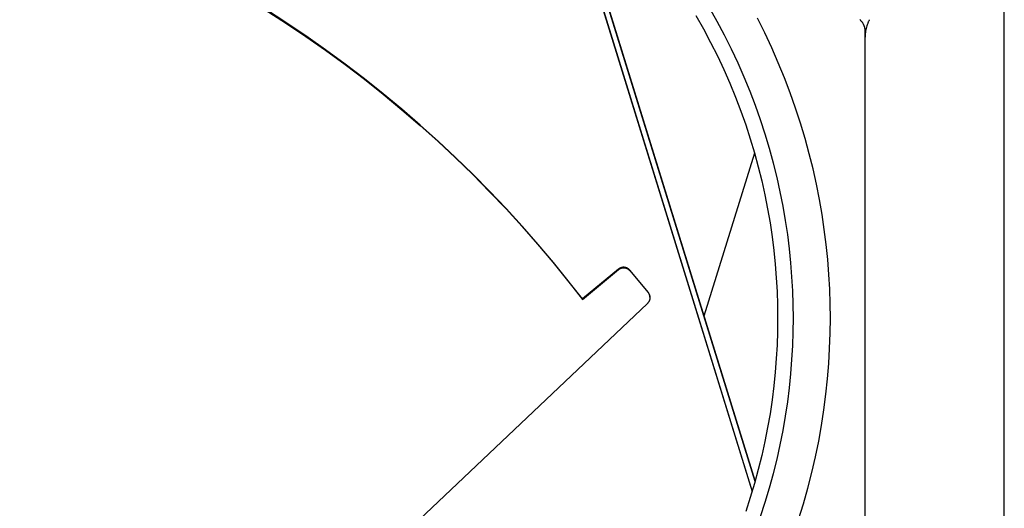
# Model space of a CAD drawing. Header units: millimetres. Extents: x -7950 to -6950, y 4408 to 5408.
# Tile 100 of 111: x -7181 to -7056, y 5089 to 5152. Entities that reach past the tile are written whole.
import ezdxf

# ---------------------------------------------------------------- set-up
doc = ezdxf.new("R2010")
doc.units = ezdxf.units.MM
doc.layers.add('SHOW Mini_Barndoor 002', color=7, linetype='Continuous', true_color=0x000000)

msp = doc.modelspace()

# ---------------------------------------------------------------- linework, layer by layer
at = {"layer": 'SHOW Mini_Barndoor 002', "color": 18, "lineweight": -3, "true_color": 0x000000}
for points in [[(-7056.249, 5023.113), (-7056.249, 5204.043)], [(-7056.223, 5023.113), (-7056.223, 5204.043)], [(-7113.501, 5173.061), (-7088.294, 5091.541)], [(-7113.48, 5173.044), (-7088.286, 5091.567)], [(-7112.502, 5172.241), (-7087.924, 5092.81)], [(-7087.916, 5092.837), (-7112.48, 5172.223)], [(-7087.216, 5088.353), (-7086.621, 5090.178), (-7086.073, 5092.006), (-7085.574, 5093.835), (-7085.121, 5095.664), (-7084.716, 5097.49), (-7084.356, 5099.312), (-7084.042, 5101.13), (-7083.772, 5102.94), (-7083.547, 5104.742), (-7083.364, 5106.534), (-7083.224, 5108.315), (-7083.125, 5110.083), (-7083.066, 5111.838), (-7083.047, 5113.578), (-7083.066, 5115.319), (-7083.125, 5117.073), (-7083.224, 5118.842), (-7083.364, 5120.623), (-7083.547, 5122.415), (-7083.772, 5124.217), (-7084.042, 5126.027), (-7084.356, 5127.844), (-7084.716, 5129.667), (-7085.121, 5131.493), (-7085.574, 5133.322), (-7086.073, 5135.151), (-7086.621, 5136.979), (-7087.216, 5138.803), (-7087.86, 5140.624), (-7088.552, 5142.437), (-7089.292, 5144.242), (-7090.082, 5146.037), (-7090.919, 5147.819), (-7091.806, 5149.587), (-7092.74, 5151.339), (-7093.722, 5153.073)], [(-7150.21, 5152.818), (-7147.619, 5151.149), (-7145.062, 5149.429), (-7142.541, 5147.658), (-7140.057, 5145.839), (-7137.612, 5143.972), (-7135.206, 5142.059), (-7132.843, 5140.1), (-7130.521, 5138.098), (-7128.244, 5136.053), (-7126.012, 5133.966), (-7123.825, 5131.841), (-7121.686, 5129.677), (-7119.594, 5127.476), (-7117.552, 5125.24), (-7115.559, 5122.971), (-7113.617, 5120.67), (-7111.725, 5118.339), (-7109.886, 5115.979)], [(-7109.886, 5116.031), (-7111.725, 5118.391), (-7113.616, 5120.722), (-7115.558, 5123.022), (-7117.551, 5125.291), (-7119.593, 5127.527), (-7121.684, 5129.727), (-7123.823, 5131.891), (-7126.009, 5134.016), (-7128.241, 5136.102), (-7130.518, 5138.147), (-7132.839, 5140.15), (-7135.202, 5142.108), (-7137.607, 5144.021), (-7140.052, 5145.888), (-7142.535, 5147.707), (-7145.056, 5149.477), (-7147.612, 5151.197), (-7150.203, 5152.866)], [(-7095.449, 5152.066), (-7094.493, 5150.376), (-7093.582, 5148.668), (-7092.719, 5146.945), (-7091.902, 5145.209), (-7091.133, 5143.46), (-7090.411, 5141.701), (-7089.737, 5139.934), (-7089.11, 5138.16), (-7088.529, 5136.382), (-7087.996, 5134.6), (-7087.509, 5132.818), (-7087.068, 5131.036), (-7086.673, 5129.256), (-7086.322, 5127.48), (-7086.016, 5125.71), (-7085.754, 5123.945), (-7085.534, 5122.19), (-7085.356, 5120.443), (-7085.219, 5118.708), (-7085.123, 5116.984), (-7085.066, 5115.274), (-7085.047, 5113.578), (-7085.066, 5111.883), (-7085.123, 5110.172), (-7085.219, 5108.449), (-7085.356, 5106.713), (-7085.534, 5104.967), (-7085.754, 5103.211), (-7086.016, 5101.447), (-7086.322, 5099.676), (-7086.673, 5097.9), (-7087.068, 5096.121), (-7087.509, 5094.339), (-7087.996, 5092.556), (-7088.529, 5090.775), (-7089.11, 5088.997)], [(-7082.387, 5087.983), (-7081.768, 5089.98), (-7081.203, 5091.98), (-7080.691, 5093.98), (-7080.232, 5095.977), (-7079.826, 5097.971), (-7079.471, 5099.959), (-7079.166, 5101.94), (-7078.911, 5103.912), (-7078.705, 5105.873), (-7078.547, 5107.821), (-7078.435, 5109.756), (-7078.369, 5111.676), (-7078.347, 5113.578), (-7078.367, 5115.423), (-7078.43, 5117.283), (-7078.535, 5119.158), (-7078.683, 5121.045), (-7078.877, 5122.945), (-7079.116, 5124.855), (-7079.401, 5126.773), (-7079.734, 5128.699), (-7080.116, 5130.631), (-7080.546, 5132.567), (-7081.025, 5134.505), (-7081.555, 5136.444), (-7082.135, 5138.381), (-7082.766, 5140.316), (-7083.448, 5142.245), (-7084.182, 5144.167), (-7084.967, 5146.08), (-7085.803, 5147.982), (-7086.691, 5149.872), (-7087.631, 5151.746)], [(-7074.608, 5151.564), (-7074.57, 5151.529), (-7074.533, 5151.493), (-7074.497, 5151.455), (-7074.462, 5151.418), (-7074.427, 5151.379), (-7074.394, 5151.339), (-7074.362, 5151.298), (-7074.331, 5151.257), (-7074.302, 5151.215), (-7074.273, 5151.173), (-7074.246, 5151.13), (-7074.219, 5151.086), (-7074.194, 5151.042), (-7074.17, 5150.997), (-7074.148, 5150.952), (-7074.126, 5150.906), (-7074.106, 5150.861), (-7074.087, 5150.815), (-7074.07, 5150.768), (-7074.053, 5150.722), (-7074.038, 5150.675), (-7074.024, 5150.629), (-7074.011, 5150.582), (-7074, 5150.535), (-7073.99, 5150.489), (-7073.98, 5150.442), (-7073.972, 5150.396), (-7073.966, 5150.35), (-7073.96, 5150.304), (-7073.955, 5150.258), (-7073.952, 5150.213), (-7073.949, 5150.168), (-7073.948, 5150.123), (-7073.947, 5150.078)], [(-7073.372, 5151.548), (-7073.402, 5151.495), (-7073.431, 5151.439), (-7073.46, 5151.382), (-7073.489, 5151.322), (-7073.517, 5151.259), (-7073.545, 5151.194), (-7073.573, 5151.128), (-7073.6, 5151.059), (-7073.651, 5150.915), (-7073.7, 5150.764), (-7073.746, 5150.606), (-7073.787, 5150.441), (-7073.824, 5150.273), (-7073.856, 5150.1), (-7073.883, 5149.924), (-7073.906, 5149.745), (-7073.924, 5149.563), (-7073.937, 5149.379), (-7073.944, 5149.193), (-7073.947, 5149.007)], [(-7073.947, 5150.078), (-7073.947, 5077.078)], [(-7087.993, 5134.59), (-7094.424, 5113.867)], [(-7105.277, 5119.831), (-7109.886, 5116.031)], [(-7109.886, 5115.979), (-7105.277, 5119.779)], [(-7103.867, 5119.7), (-7103.882, 5119.717), (-7103.897, 5119.733), (-7103.912, 5119.75), (-7103.928, 5119.766), (-7103.944, 5119.782), (-7103.961, 5119.798), (-7103.979, 5119.814), (-7103.997, 5119.829), (-7104.015, 5119.844), (-7104.034, 5119.858), (-7104.053, 5119.873), (-7104.073, 5119.886), (-7104.093, 5119.9), (-7104.114, 5119.913), (-7104.135, 5119.925), (-7104.157, 5119.938), (-7104.179, 5119.949), (-7104.201, 5119.96), (-7104.224, 5119.971), (-7104.247, 5119.981), (-7104.271, 5119.991), (-7104.294, 5120), (-7104.319, 5120.008), (-7104.343, 5120.016), (-7104.368, 5120.023), (-7104.392, 5120.03), (-7104.417, 5120.036), (-7104.443, 5120.041), (-7104.468, 5120.046), (-7104.494, 5120.05), (-7104.519, 5120.053), (-7104.545, 5120.056), (-7104.571, 5120.058), (-7104.597, 5120.06), (-7104.623, 5120.06), (-7104.648, 5120.06), (-7104.674, 5120.06), (-7104.7, 5120.059), (-7104.726, 5120.057), (-7104.751, 5120.054), (-7104.777, 5120.051), (-7104.802, 5120.047), (-7104.827, 5120.043), (-7104.852, 5120.037), (-7104.876, 5120.032), (-7104.901, 5120.026), (-7104.925, 5120.019), (-7104.948, 5120.011), (-7104.972, 5120.003), (-7104.995, 5119.995), (-7105.018, 5119.986), (-7105.04, 5119.977), (-7105.062, 5119.967), (-7105.084, 5119.956), (-7105.105, 5119.945), (-7105.126, 5119.934), (-7105.147, 5119.922), (-7105.167, 5119.91), (-7105.186, 5119.898), (-7105.205, 5119.885), (-7105.224, 5119.872), (-7105.242, 5119.859), (-7105.26, 5119.845), (-7105.277, 5119.831)], [(-7105.277, 5119.779), (-7105.26, 5119.793), (-7105.242, 5119.806), (-7105.224, 5119.82), (-7105.205, 5119.833), (-7105.186, 5119.846), (-7105.167, 5119.858), (-7105.147, 5119.87), (-7105.126, 5119.882), (-7105.105, 5119.893), (-7105.084, 5119.904), (-7105.062, 5119.914), (-7105.04, 5119.924), (-7105.018, 5119.934), (-7104.995, 5119.943), (-7104.972, 5119.951), (-7104.948, 5119.959), (-7104.925, 5119.966), (-7104.901, 5119.973), (-7104.876, 5119.979), (-7104.852, 5119.985), (-7104.827, 5119.99), (-7104.802, 5119.995), (-7104.777, 5119.999), (-7104.751, 5120.002), (-7104.726, 5120.004), (-7104.7, 5120.006), (-7104.674, 5120.007), (-7104.648, 5120.008), (-7104.623, 5120.008), (-7104.597, 5120.007), (-7104.571, 5120.006), (-7104.545, 5120.004), (-7104.519, 5120.001), (-7104.494, 5119.998), (-7104.468, 5119.994), (-7104.443, 5119.989), (-7104.417, 5119.984), (-7104.392, 5119.978), (-7104.368, 5119.971), (-7104.343, 5119.964), (-7104.319, 5119.956), (-7104.294, 5119.947), (-7104.271, 5119.938), (-7104.247, 5119.929), (-7104.224, 5119.919), (-7104.201, 5119.908), (-7104.179, 5119.897), (-7104.157, 5119.885), (-7104.135, 5119.873), (-7104.114, 5119.861), (-7104.093, 5119.848), (-7104.073, 5119.834), (-7104.053, 5119.82), (-7104.034, 5119.806), (-7104.015, 5119.791), (-7103.997, 5119.776), (-7103.979, 5119.761), (-7103.961, 5119.746), (-7103.944, 5119.73), (-7103.928, 5119.714), (-7103.912, 5119.698), (-7103.897, 5119.681), (-7103.882, 5119.664), (-7103.867, 5119.647)], [(-7105.277, 5119.779), (-7105.277, 5119.831)], [(-7103.867, 5119.647), (-7103.867, 5119.7)], [(-7101.528, 5116.896), (-7103.867, 5119.7)], [(-7103.867, 5119.647), (-7101.528, 5116.844)], [(-7101.528, 5116.844), (-7101.528, 5116.896)], [(-7101.296, 5116.254), (-7101.296, 5116.276), (-7101.297, 5116.297), (-7101.298, 5116.319), (-7101.299, 5116.34), (-7101.302, 5116.362), (-7101.304, 5116.383), (-7101.307, 5116.405), (-7101.311, 5116.426), (-7101.315, 5116.448), (-7101.319, 5116.469), (-7101.324, 5116.491), (-7101.329, 5116.512), (-7101.335, 5116.533), (-7101.342, 5116.554), (-7101.348, 5116.575), (-7101.356, 5116.596), (-7101.363, 5116.616), (-7101.372, 5116.637), (-7101.38, 5116.657), (-7101.389, 5116.677), (-7101.399, 5116.697), (-7101.409, 5116.716), (-7101.419, 5116.735), (-7101.43, 5116.754), (-7101.441, 5116.773), (-7101.452, 5116.792), (-7101.464, 5116.81), (-7101.476, 5116.828), (-7101.489, 5116.845), (-7101.502, 5116.862), (-7101.515, 5116.879), (-7101.528, 5116.896)], [(-7101.528, 5116.844), (-7101.515, 5116.827), (-7101.502, 5116.81), (-7101.489, 5116.793), (-7101.476, 5116.775), (-7101.464, 5116.757), (-7101.452, 5116.739), (-7101.441, 5116.721), (-7101.43, 5116.702), (-7101.419, 5116.683), (-7101.409, 5116.664), (-7101.399, 5116.644), (-7101.389, 5116.624), (-7101.38, 5116.604), (-7101.372, 5116.584), (-7101.363, 5116.564), (-7101.356, 5116.543), (-7101.348, 5116.523), (-7101.342, 5116.502), (-7101.335, 5116.481), (-7101.329, 5116.459), (-7101.324, 5116.438), (-7101.319, 5116.417), (-7101.315, 5116.395), (-7101.311, 5116.374), (-7101.307, 5116.352), (-7101.304, 5116.331), (-7101.302, 5116.309), (-7101.299, 5116.288), (-7101.298, 5116.266), (-7101.297, 5116.245), (-7101.296, 5116.224), (-7101.296, 5116.202)], [(-7101.609, 5115.475), (-7181.445, 5039.842)], [(-7101.296, 5116.202), (-7101.296, 5116.177), (-7101.297, 5116.152), (-7101.299, 5116.127), (-7101.301, 5116.102), (-7101.304, 5116.077), (-7101.307, 5116.052), (-7101.311, 5116.027), (-7101.316, 5116.002), (-7101.321, 5115.977), (-7101.327, 5115.952), (-7101.334, 5115.928), (-7101.341, 5115.903), (-7101.349, 5115.879), (-7101.358, 5115.854), (-7101.367, 5115.83), (-7101.377, 5115.806), (-7101.388, 5115.783), (-7101.399, 5115.76), (-7101.411, 5115.737), (-7101.423, 5115.714), (-7101.436, 5115.692), (-7101.449, 5115.67), (-7101.463, 5115.648), (-7101.477, 5115.627), (-7101.492, 5115.607), (-7101.508, 5115.586), (-7101.523, 5115.567), (-7101.54, 5115.547), (-7101.556, 5115.528), (-7101.573, 5115.51), (-7101.591, 5115.492), (-7101.609, 5115.475)], [(-7101.296, 5116.254), (-7101.296, 5116.202)]]:
    msp.add_lwpolyline(points, dxfattribs=at)

doc.saveas('drawing.dxf')
